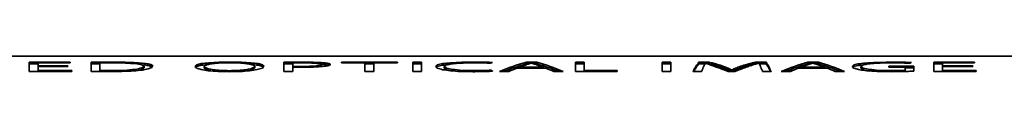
# Model space of a CAD drawing. Header units: millimetres. Extents: x -253 to 658, y -105 to 533.
# Tile 6 of 32: x 246.707 to 306.313, y 81.268 to 82.2. Entities that reach past the tile are written whole.
import ezdxf

# ---------------------------------------------------------------- set-up
doc = ezdxf.new("R2010")
doc.units = ezdxf.units.MM

msp = doc.modelspace()

# ---------------------------------------------------------------- linework, layer by layer
at = {"color": 7, "linetype": 'Continuous', "lineweight": 35}
for p, q in [((413.86533, 82.19951), (18.86533, 82.19951)), ((247.28895, 81.83856), (249.75839, 81.83856)), ((247.28895, 81.27875), (247.28895, 81.83856)), ((247.81812, 81.73808), (247.28895, 81.73808)), ((247.81812, 81.79959), (247.81812, 81.62915)), ((249.75839, 81.79959), (247.81812, 81.79959)), ((249.75839, 81.83856), (249.75839, 81.79959)), ((251.02839, 81.27875), (251.02839, 81.8351)), ((251.55755, 81.33759), (251.55755, 81.79596)), ((251.59282, 81.84201), (252.26311, 81.84201)), ((251.59282, 81.84201), (251.59282, 81.79677)), ((251.87506, 81.80321), (252.26311, 81.80321)), ((252.26311, 81.84201), (252.26311, 81.80321)), ((253.10978, 81.8351), (253.10978, 81.7923)), ((253.78005, 81.81041), (253.78005, 81.74377)), ((254.23865, 81.77381), (254.23865, 81.67325)), ((254.55616, 81.72784), (254.55616, 81.62723)), ((254.73255, 81.66722), (254.73255, 81.56653)), ((257.41365, 81.68373), (257.41365, 81.58306)), ((257.69589, 81.75493), (257.69589, 81.65435)), ((258.1545, 81.80682), (258.1545, 81.72194)), ((258.75423, 81.8351), (258.75423, 81.78836)), ((259.45978, 81.84544), (259.45978, 81.80614)), ((260.13005, 81.8351), (260.13005, 81.78496)), ((260.6945, 81.80682), (260.6945, 81.716)), ((261.15311, 81.75493), (261.15311, 81.65435)), ((261.40006, 81.68782), (261.40006, 81.58715)), ((262.70532, 81.27875), (262.70532, 81.8351)), ((263.23449, 81.58982), (263.23449, 81.79959)), ((263.44617, 81.80321), (263.79895, 81.80321)), ((263.79895, 81.84201), (263.79895, 81.80321)), ((264.46921, 81.8351), (264.46921, 81.78864)), ((264.96311, 81.81754), (264.96311, 81.71703)), ((264.96311, 81.70402), (264.96311, 81.60337)), ((265.24533, 81.7923), (265.24533, 81.69177)), ((265.42171, 81.76253), (265.42171, 81.66196)), ((265.49227, 81.73176), (265.49227, 81.68646)), ((266.19783, 81.83856), (269.58449, 81.83856)), ((266.19783, 81.79596), (266.19783, 81.83856)), ((267.60894, 81.79596), (266.19783, 81.79596)), ((267.60894, 81.27875), (267.60894, 81.79596)), ((268.13811, 81.73808), (267.60894, 81.73808)), ((268.13811, 81.79596), (268.13811, 81.27875)), ((269.58449, 81.79596), (268.13811, 81.79596)), ((269.58449, 81.83856), (269.58449, 81.79596)), ((270.50172, 81.83856), (271.03089, 81.83856)), ((270.50172, 81.27875), (270.50172, 81.83856)), ((271.03089, 81.73808), (270.50172, 81.73808)), ((271.03089, 81.83856), (271.03089, 81.27875)), ((271.98339, 81.67963), (271.98339, 81.57895)), ((272.30088, 81.75493), (272.30088, 81.65435)), ((272.79478, 81.80682), (272.79478, 81.73176)), ((273.46504, 81.8351), (273.46504, 81.78569)), ((274.27645, 81.84544), (274.27645, 81.80321)), ((274.77033, 81.84201), (274.77033, 81.79983)), ((275.1231, 81.8351), (275.1231, 81.78764)), ((277.38089, 81.83856), (278.01589, 81.83856)), ((277.38089, 81.83856), (277.38089, 81.73808)), ((277.51756, 81.73808), (277.38089, 81.73808)), ((277.66311, 81.7923), (277.69838, 81.7923)), ((278.01589, 81.73808), (277.84089, 81.73808)), ((278.01589, 81.83856), (278.01589, 81.73808)), ((280.34421, 81.83856), (280.87338, 81.83856)), ((280.34421, 81.27875), (280.34421, 81.83856)), ((280.87338, 81.73808), (280.34421, 81.73808)), ((280.87338, 81.83856), (280.87338, 81.34284)), ((285.60061, 81.83856), (286.12977, 81.83856)), ((285.60061, 81.27875), (285.60061, 81.83856)), ((286.12977, 81.73808), (285.60061, 81.73808)), ((286.12977, 81.83856), (286.12977, 81.27875)), ((287.682, 81.67137), (287.682, 81.57068)), ((287.75254, 81.73955), (287.75254, 81.63894)), ((287.78783, 81.7923), (287.78783, 81.82812)), ((287.78783, 81.7923), (287.78783, 81.69177)), ((287.8231, 81.83856), (288.4581, 81.83856)), ((287.8231, 81.83856), (287.8231, 81.73808)), ((288.18548, 81.73808), (287.8231, 81.73808)), ((288.4581, 81.73808), (288.34406, 81.73808)), ((288.4581, 81.83856), (288.4581, 81.73808)), ((288.49339, 81.82812), (288.49339, 81.72763)), ((288.63449, 81.79596), (288.63449, 81.69542)), ((288.81088, 81.74727), (288.81088, 81.64668)), ((288.98727, 81.69189), (288.98727, 81.59123)), ((290.89227, 81.74727), (290.89227, 81.64668)), ((291.06866, 81.79596), (291.06866, 81.69542)), ((291.17449, 81.82812), (291.17449, 81.72763)), ((291.24505, 81.83856), (291.91534, 81.83856)), ((291.24505, 81.83856), (291.24505, 81.73808)), ((291.29793, 81.73808), (291.24505, 81.73808)), ((291.492, 81.78496), (291.45671, 81.78496)), ((291.492, 81.72391), (291.492, 81.78496)), ((291.91534, 81.73808), (291.492, 81.73808)), ((291.91534, 81.83856), (291.91534, 81.7923)), ((291.91534, 81.7923), (291.91534, 81.69177)), ((291.95061, 81.73955), (291.95061, 81.63894)), ((292.02117, 81.67137), (292.02117, 81.57068)), ((294.42005, 81.83856), (295.05505, 81.83856)), ((294.42005, 81.83856), (294.42005, 81.73808)), ((294.55672, 81.73808), (294.42005, 81.73808)), ((294.70227, 81.7923), (294.73756, 81.7923)), ((295.05505, 81.73808), (294.88005, 81.73808)), ((295.05505, 81.83856), (295.05505, 81.73808)), ((297.207, 81.67963), (297.207, 81.57895)), ((297.52449, 81.75111), (297.52449, 81.65052)), ((298.05366, 81.80321), (298.05366, 81.73501)), ((298.72395, 81.83162), (298.72395, 81.78569)), ((299.60589, 81.84201), (299.60589, 81.80279)), ((300.24089, 81.83856), (300.24089, 81.79397)), ((302.04004, 81.83856), (304.50949, 81.83856)), ((302.04004, 81.27875), (302.04004, 81.83856)), ((302.56921, 81.73808), (302.04004, 81.73808)), ((304.50949, 81.79959), (302.56921, 81.79959)), ((302.56921, 81.79959), (302.56921, 81.62915)), ((304.50949, 81.83856), (304.50949, 81.79959)), ((249.86422, 81.27875), (247.28895, 81.27875)), ((247.81812, 81.62915), (249.61727, 81.62915)), ((247.81812, 81.62915), (247.81812, 81.57642)), ((247.81812, 81.57642), (247.81812, 81.33759)), ((249.61727, 81.57642), (247.81812, 81.57642)), ((247.81812, 81.33759), (249.86422, 81.33759)), ((247.81812, 81.33759), (247.81812, 81.27875)), ((249.61727, 81.62915), (249.61727, 81.57642)), ((249.86422, 81.33759), (249.86422, 81.27875)), ((252.08672, 81.27331), (251.52228, 81.27331)), ((251.55755, 81.33759), (251.55755, 81.27331)), ((251.83977, 81.33232), (251.83977, 81.27331)), ((252.19255, 81.33232), (251.83977, 81.33232)), ((252.19255, 81.33232), (252.19255, 81.27473)), ((253.03922, 81.34808), (253.03922, 81.29068)), ((253.70949, 81.40465), (253.70949, 81.32703)), ((254.09756, 81.49309), (254.09756, 81.39218)), ((254.23865, 81.60307), (254.23865, 81.5023)), ((257.87228, 81.58537), (257.87228, 81.48457)), ((257.94282, 81.51675), (257.94282, 81.41587)), ((258.11921, 81.44458), (258.11921, 81.34361)), ((258.43672, 81.3843), (258.43672, 81.30448)), ((258.86006, 81.34284), (258.86006, 81.28076)), ((259.38922, 81.32703), (259.38922, 81.26785)), ((259.95366, 81.34284), (259.95366, 81.27704)), ((260.377, 81.3843), (260.377, 81.30305)), ((260.6945, 81.44458), (260.6945, 81.34361)), ((260.87089, 81.51675), (260.87089, 81.41587)), ((260.94143, 81.59425), (260.94143, 81.49347)), ((263.23449, 81.27875), (262.70532, 81.27875)), ((263.23449, 81.58982), (263.23449, 81.54001)), ((263.23449, 81.54001), (263.23449, 81.27875)), ((263.44617, 81.58537), (263.44617, 81.53605)), ((263.72839, 81.58537), (263.44617, 81.58537)), ((263.72839, 81.53539), (263.48144, 81.53539)), ((263.72839, 81.58537), (263.72839, 81.53539)), ((264.25755, 81.59425), (264.25755, 81.54001)), ((264.6456, 81.61618), (264.6456, 81.55554)), ((264.89255, 81.65467), (264.89255, 81.57343)), ((268.13811, 81.27875), (267.60894, 81.27875)), ((271.03089, 81.27875), (270.50172, 81.27875)), ((272.40671, 81.58537), (272.40671, 81.48457)), ((272.54783, 81.48351), (272.54783, 81.38259)), ((272.90061, 81.40465), (272.90061, 81.31422)), ((273.50033, 81.34808), (273.50033, 81.2772)), ((274.24116, 81.33232), (274.24116, 81.26902)), ((274.80562, 81.33759), (274.80562, 81.27785)), ((275.22893, 81.35851), (275.22893, 81.29432)), ((275.33478, 81.31109), (275.33478, 81.30037)), ((276.32256, 81.27875), (275.7581, 81.27875)), ((278.54505, 81.48831), (276.81643, 81.48831)), ((278.40393, 81.54001), (276.92228, 81.54001)), ((276.92228, 81.54001), (276.92228, 81.48831)), ((278.40393, 81.54001), (278.40393, 81.48831)), ((279.60339, 81.27875), (279.03895, 81.27875)), ((282.88421, 81.27875), (280.34421, 81.27875)), ((280.87338, 81.34284), (282.88421, 81.34284)), ((280.87338, 81.34284), (280.87338, 81.27875)), ((282.88421, 81.34284), (282.88421, 81.27875)), ((286.12977, 81.27875), (285.60061, 81.27875)), ((287.47033, 81.27875), (287.47033, 81.29499)), ((287.96422, 81.27875), (287.47033, 81.27875)), ((287.50562, 81.34808), (287.50562, 81.27875)), ((287.57615, 81.5026), (287.57615, 81.4017)), ((287.64671, 81.58982), (287.64671, 81.48903)), ((287.99949, 81.33759), (287.99949, 81.29499)), ((288.07005, 81.5026), (288.07005, 81.4495)), ((288.10532, 81.55379), (288.10532, 81.54001)), ((289.16365, 81.64198), (289.16365, 81.54126)), ((289.2695, 81.60307), (289.2695, 81.5023)), ((289.30477, 81.58537), (289.30477, 81.48457)), ((289.58699, 81.48351), (289.58699, 81.38259)), ((289.97506, 81.27875), (289.58699, 81.27875)), ((289.79867, 81.3843), (289.83394, 81.3843)), ((289.79867, 81.3843), (289.79867, 81.28325)), ((289.83394, 81.28325), (289.79867, 81.28325)), ((289.83394, 81.3843), (289.83394, 81.28325)), ((290.0456, 81.48351), (290.0456, 81.38259)), ((290.32784, 81.58537), (290.32784, 81.48457)), ((290.39838, 81.60307), (290.39838, 81.5023)), ((290.50423, 81.64198), (290.50423, 81.54126)), ((291.56256, 81.54921), (291.56256, 81.56289)), ((291.59783, 81.45441), (291.59783, 81.50733)), ((291.66839, 81.27875), (291.66839, 81.33759)), ((292.19756, 81.27875), (291.66839, 81.27875)), ((292.16227, 81.34808), (292.16227, 81.27875)), ((292.19756, 81.29499), (292.19756, 81.27875)), ((293.36172, 81.27875), (292.79728, 81.27875)), ((295.58421, 81.48831), (293.85562, 81.48831)), ((293.96145, 81.54001), (293.96145, 81.48831)), ((295.44312, 81.54001), (293.96145, 81.54001)), ((295.44312, 81.54001), (295.44312, 81.48831)), ((296.64255, 81.27875), (296.07811, 81.27875)), ((297.63032, 81.58982), (297.63032, 81.48903)), ((297.77144, 81.48351), (297.77144, 81.38259)), ((298.15949, 81.40465), (298.15949, 81.31523)), ((298.72395, 81.34808), (298.72395, 81.28215)), ((299.32367, 81.59867), (300.84061, 81.59867)), ((299.32367, 81.54921), (299.32367, 81.59867)), ((300.31145, 81.54921), (299.32367, 81.54921)), ((299.50006, 81.33232), (299.50006, 81.26853)), ((300.02923, 81.33759), (300.02923, 81.27875)), ((300.31145, 81.34808), (300.31145, 81.54921)), ((300.84061, 81.49789), (300.31145, 81.49789)), ((300.31145, 81.34808), (300.31145, 81.28496)), ((300.84061, 81.59867), (300.84061, 81.30573)), ((304.61534, 81.27875), (302.04004, 81.27875)), ((302.56921, 81.62915), (304.40366, 81.62915)), ((302.56921, 81.62915), (302.56921, 81.57642)), ((302.56921, 81.57642), (302.56921, 81.33759)), ((304.40366, 81.57642), (302.56921, 81.57642)), ((302.56921, 81.33759), (304.61534, 81.33759)), ((302.56921, 81.33759), (302.56921, 81.27875)), ((304.40366, 81.62915), (304.40366, 81.57642)), ((304.61534, 81.33759), (304.61534, 81.27875))]:
    msp.add_line(p, q, dxfattribs=at)
for radius, start, end in [(81.17, 95.8219009, 96.1724493), (81.07, 95.9819225, 96.1800926)]:
    msp.add_arc((281.02839, 1.05549), radius, start, end, dxfattribs=at)
for centre, major_axis, ratio, start_param, end_param in [((314.63464, 1.05549), (649.31046, 0), 0.12500954, 1.66803993, 1.66891338), ((314.63464, 1.05549), (648.51052, 0), 0.12500954, 1.66816026, 1.6690348), ((289.08374, 1.05549), (365.25262, 0), 0.22222976, 1.67284444, 1.67371831), ((157.69797, 1.05549), (973.99046, 0), 0.08333757, 1.47267927, 1.47355272), ((186.12219, 1.05549), (649.26093, 0), 0.12501907, 1.46743725, 1.46874822), ((231.52823, 1.05549), (220.31048, 0), 0.36843458, 1.46962174, 1.47267927), ((238.87316, 1.05549), (137.98504, 0), 0.58825219, 1.46306676, 1.46743725), ((247.70904, 1.05549), (0, 81.17), 0.68753338, 6.16845874, 6.17545574), ((243.12231, 1.05549), (105.52001, 0), 0.76923799, 1.46525226, 1.46962174), ((252.3278, 1.05549), (0, 81.17), 0.19046097, 6.15926652, 6.16845874), ((247.82488, 1.05549), (0, 81.17), 0.75005086, 6.1723954, 6.17764124), ((247.82488, 1.05549), (0, 81.07), 0.75005086, 6.17225817, 6.17751056), ((251.56469, 1.05549), (0, 81.17), 0.33333333, 6.1658335, 6.1723954), ((254.09913, 1.05549), (0, 81.17), 0.06665039, 6.15926652, 6.1658335), ((258.63481, 1.05549), (0, 81.17), 0.13043017, 0.11560165, 0.12567098), ((261.57505, 1.05549), (0, 81.17), 0.44447459, 0.10772956, 0.11560165), ((265.79979, 1.05549), (0, 81.17), 0.92854652, 0.10161134, 0.10772956), ((265.79979, 1.05549), (0, 81.07), 0.92854652, 0.10173711, 0.10786296), ((261.14597, 1.05549), (0, 81.17), 0.33333333, 0.11210211, 0.118665), ((264.17304, 1.05549), (0, 81.17), 0.66670057, 0.10685525, 0.11210211), ((275.65131, 1.05549), (172.49012, 0), 0.47057768, 1.66891338, 1.67240767), ((270.90547, 1.05549), (117.24127, 0), 0.69233297, 1.67371831, 1.67765158), ((311.76564, 1.05549), (541.15535, 0), 0.1499939, 1.66760337, 1.66891338), ((303.33818, 1.05549), (432.91768, 0), 0.18749523, 1.67240767, 1.67371831), ((215.50913, 1.05549), (432.93419, 0), 0.18748808, 1.46787435, 1.46918499), ((209.77017, 1.05549), (514.08768, 0), 0.15789136, 1.47267927, 1.47398929), ((248.87046, 1.05549), (108.21933, 0), 0.75005086, 1.46394108, 1.46787435), ((244.22666, 1.05549), (162.34619, 0), 0.49998093, 1.46918499, 1.47267927), ((254.64068, 1.05549), (0, 81.17), 0.66670057, 6.17108319, 6.17633006), ((253.04922, 1.05549), (0, 81.17), 0.92854652, 6.17545574, 6.18157397), ((257.45146, 1.05549), (0, 81.17), 0.3571522, 6.16495815, 6.17108319), ((253.04922, 1.05549), (0, 81.07), 0.92854652, 6.17532234, 6.1814482), ((257.55927, 1.05549), (0, 81.17), 0.41178371, 6.16802135, 6.17545574), ((260.12823, 1.05549), (0, 81.17), 0.13635733, 6.15839047, 6.16802135), ((373.98595, 1.05549), (1135.98381, 0), 0.07145348, 1.66847651, 1.66891338), ((373.98595, 1.05549), (1134.5843, 0), 0.07145348, 1.66859739, 1.6690348), ((397.80672, 1.05549), (1380.23688, 0), 0.05880875, 1.66803993, 1.66847651), ((313.04429, 1.05549), (486.87143, 0), 0.16671753, 1.67284444, 1.6732815), ((188.93708, 1.05549), (771.05308, 0), 0.10527161, 1.47267927, 1.47355272), ((205.92186, 1.05549), (568.14046, 0), 0.1428696, 1.46787435, 1.46874822), ((243.4455, 1.05549), (202.91262, 0), 0.40002441, 1.46612637, 1.46787435), ((242.20493, 1.05549), (227.27996, 0), 0.35713663, 1.47049546, 1.47267927), ((257.22487, 1.05549), (0, 81.17), 0.87502861, 6.17501869, 6.17851535), ((263.43201, 1.05549), (0, 81.17), 0.16667514, 6.16977107, 6.17501869), ((266.4942, 1.05549), (0, 81.17), 0.16667514, 0.11341424, 0.118665), ((255.67452, 1.05549), (92.76268, 0), 0.87502861, 1.46743725, 1.47049546), ((255.67452, 1.05549), (92.6484, 0), 0.87502861, 1.4673093, 1.47037132), ((260.01104, 1.05549), (0, 81.17), 0.62500954, 6.17633006, 6.17982623), ((260.01104, 1.05549), (0, 81.07), 0.62500954, 6.17619775, 6.17969828), ((263.25731, 1.05549), (0, 81.17), 0.25001907, 6.17283257, 6.17633006), ((267.24321, 1.05549), (0, 81.17), 0.18748808, 0.11297666, 0.11997813), ((264.00272, 1.05549), (0, 81.17), 0.16663276, 6.17020864, 6.17283257), ((273.26511, 1.05549), (0, 81.17), 0.13638507, 0.11603909, 0.12567098), ((276.43487, 1.05549), (0, 81.17), 0.47367407, 0.10772956, 0.11603909), ((274.01335, 1.05549), (0, 81.17), 0.15791841, 0.11735181, 0.12567098), ((276.94726, 1.05549), (0, 81.17), 0.46663411, 0.11078991, 0.11735181), ((281.73442, 1.05549), (81.1745, 0), 0.99994452, 1.67677735, 1.68158624), ((292.34952, 1.05549), (192.77798, 0), 0.42105432, 1.66891338, 1.67240767), ((291.54663, 1.05549), (173.93268, 0), 0.4666748, 1.67371831, 1.67677735), ((334.42947, 1.05549), (622.34187, 0), 0.13042671, 1.66760337, 1.66891338), ((344.55811, 1.05549), (689.90785, 0), 0.11765339, 1.67284444, 1.67371831), ((164.41466, 1.05549), (1136.62777, 0), 0.071413, 1.47355272, 1.47398929), ((150.28872, 1.05549), (1217.10428, 0), 0.06669108, 1.46831116, 1.46874822), ((235.36859, 1.05549), (405.82523, 0), 0.20001221, 1.47267927, 1.47355272), ((251.96757, 1.05549), (223.23298, 0), 0.36361114, 1.46656353, 1.46831116), ((251.26894, 1.05549), (243.51, 0), 0.33333333, 1.47180575, 1.47267927), ((278.00818, 1.05549), (0, 81.17), 0.33326551, 0.10292198, 0.1042328), ((278.00903, 1.05549), (0, 81.17), 0.33336724, 0.10030087, 0.10292198), ((278.00985, 1.05549), (0, 81.17), 0.33346897, 0.09899058, 0.10030087), ((280.27091, 1.05549), (0, 81.17), 0.36508121, 0.09768019, 0.15288154), ((280.27091, 1.05549), (0, 81.07), 0.36508121, 0.09780106, 0.14465653), ((281.55027, 1.05549), (0, 81.17), 0.44448966, 0.11778961, 0.12172921), ((280.03585, 1.05549), (0, 81.17), 0.28572674, 0.11472656, 0.11778961), ((280.47757, 1.05549), (0, 81.17), 0.33326551, 0.11341424, 0.11472656), ((280.47835, 1.05549), (0, 81.17), 0.33335029, 0.10816662, 0.11341424), ((279.94708, 1.05549), (0, 81.17), 0.27272223, 0.10335908, 0.10816662), ((275.41394, 1.05549), (0, 81.17), 0.27277772, 6.17501869, 6.17982623), ((275.10821, 1.05549), (0, 81.17), 0.30766703, 6.16933374, 6.17501869), ((274.87028, 1.05549), (0, 81.17), 0.33346897, 6.16802135, 6.16933374), ((274.8725, 1.05549), (0, 81.17), 0.33323161, 6.1653957, 6.16802135), ((275.18872, 1.05549), (0, 81.17), 0.35714182, 6.13030376, 6.18550512), ((275.18872, 1.05549), (0, 81.07), 0.35714182, 6.13852877, 6.18538425), ((274.23537, 1.05549), (0, 81.17), 0.40002441, 6.16101807, 6.1653957), ((288.18051, 1.05549), (0, 81.17), 0.05265018, 0.1169143, 0.12523303), ((288.79565, 1.05549), (0, 81.17), 0.11761749, 0.10947817, 0.1169143), ((288.38626, 1.05549), (0, 81.17), 0.0714566, 0.10335908, 0.10947817), ((288.38626, 1.05549), (0, 81.07), 0.0714566, 0.10348703, 0.10961375), ((290.46073, 1.05549), (0, 81.17), 0.33319772, 0.09768019, 0.09899058), ((290.46073, 1.05549), (0, 81.07), 0.33319772, 0.09780106, 0.09911308), ((288.65181, 1.05549), (0, 81.17), 0.05261805, 0.1116646, 0.11997813), ((288.70813, 1.05549), (0, 81.17), 0.05884465, 0.1042328, 0.1116646), ((285.64111, 1.05549), (0, 81.17), 0.30432014, 6.16889612, 6.17895251), ((285.81886, 1.05549), (0, 81.17), 0.33340114, 6.18419473, 6.18550512), ((285.81886, 1.05549), (0, 81.07), 0.33340114, 6.18407222, 6.18538425), ((285.25375, 1.05549), (0, 81.17), 0.34616649, 6.15751432, 6.16889612), ((284.92826, 1.05549), (0, 81.17), 0.44442184, 6.18026333, 6.18419473), ((284.92826, 1.05549), (0, 81.07), 0.44442184, 6.18013592, 6.18407222), ((285.42698, 1.05549), (0, 81.17), 0.384619, 6.17458162, 6.18026333), ((285.42698, 1.05549), (0, 81.07), 0.384619, 6.17444712, 6.18013592), ((285.66877, 1.05549), (0, 81.17), 0.35713663, 6.16845874, 6.17458162), ((285.11566, 1.05549), (0, 81.17), 0.41666243, 6.16320717, 6.16845874), ((294.55222, 1.05549), (0, 81.17), 0.41666243, 0.11472656, 0.11997813), ((294.66264, 1.05549), (0, 81.17), 0.42854652, 0.10860369, 0.11472656), ((294.49405, 1.05549), (0, 81.17), 0.35998535, 0.11385157, 0.12479484), ((294.27617, 1.05549), (0, 81.17), 0.384619, 0.10292198, 0.10860369), ((294.27617, 1.05549), (0, 81.07), 0.384619, 0.10304939, 0.10873818), ((293.84847, 1.05549), (0, 81.17), 0.33333333, 0.09899058, 0.10292198), ((293.84847, 1.05549), (0, 81.07), 0.33333333, 0.09911308, 0.10304939), ((296.52191, 1.05549), (0, 81.17), 0.66659886, 0.09768019, 0.09899058), ((294.52765, 1.05549), (0, 81.17), 0.3636288, 0.1042328, 0.11385157), ((296.52191, 1.05549), (0, 81.07), 0.66659886, 0.09780106, 0.09911308), ((291.01791, 1.05549), (0, 81.17), 0.05261974, 6.16364508, 6.17195793), ((291.31727, 1.05549), (0, 81.17), 0.071413, 6.17370714, 6.17982623), ((291.31727, 1.05549), (0, 81.07), 0.071413, 6.17357155, 6.17969828), ((290.90719, 1.05549), (0, 81.17), 0.11765339, 6.16627101, 6.17370714), ((291.52296, 1.05549), (0, 81.17), 0.05261805, 6.15795228, 6.16627101), ((297.31003, 1.05549), (0, 81.17), 0.36507637, 0.09768019, 0.15288154), ((297.31003, 1.05549), (0, 81.07), 0.36507637, 0.09780106, 0.14465653), ((298.58878, 1.05549), (0, 81.17), 0.44442184, 0.11778961, 0.12172921), ((297.07501, 1.05549), (0, 81.17), 0.28572674, 0.11472656, 0.11778961), ((297.51674, 1.05549), (0, 81.17), 0.33326551, 0.11341424, 0.11472656), ((297.51751, 1.05549), (0, 81.17), 0.33335029, 0.10816662, 0.11341424), ((296.98624, 1.05549), (0, 81.17), 0.27272223, 0.10335908, 0.10816662), ((292.45359, 1.05549), (0, 81.17), 0.27272223, 6.17501869, 6.17982623), ((292.14737, 1.05549), (0, 81.17), 0.30766703, 6.16933374, 6.17501869), ((291.90944, 1.05549), (0, 81.17), 0.33346897, 6.16802135, 6.16933374), ((291.91071, 1.05549), (0, 81.17), 0.33333333, 6.1653957, 6.16802135), ((292.22788, 1.05549), (0, 81.17), 0.35714182, 6.13030376, 6.18550512), ((292.22788, 1.05549), (0, 81.07), 0.35714182, 6.13852877, 6.18538425), ((291.27513, 1.05549), (0, 81.17), 0.39996338, 6.16101807, 6.1653957), ((298.48872, 1.05549), (0, 81.17), 0.13638507, 0.11603909, 0.12567098), ((301.90573, 1.05549), (0, 81.17), 0.49998305, 0.10816662, 0.11603909), ((306.91301, 1.05549), (86.96634, 0), 0.93334961, 1.67284444, 1.67896294), ((306.91301, 1.05549), (86.8592, 0), 0.93334961, 1.67630192, 1.67909689), ((299.32032, 1.05549), (0, 81.17), 0.16668927, 0.11735181, 0.12523303), ((302.17087, 1.05549), (0, 81.17), 0.46663411, 0.11078991, 0.11735181), ((307.7737, 1.05549), (88.55196, 0), 0.916637, 1.67677735, 1.68158624), ((317.69279, 1.05549), (192.78417, 0), 0.4210408, 1.66935, 1.67284444), ((316.80551, 1.05549), (173.93268, 0), 0.4666748, 1.67371831, 1.67677735), ((365.28214, 1.05549), (676.44419, 0), 0.11999512, 1.66803993, 1.66935), ((373.98544, 1.05549), (730.48046, 0), 0.11111865, 1.67284444, 1.67371831), ((229.28894, 1.05549), (689.90785, 0), 0.11765339, 1.46787435, 1.46874822), ((157.71729, 1.05549), (1461.40688, 0), 0.05554237, 1.47311614, 1.47355272), ((269.59013, 1.05549), (297.64535, 0), 0.2727071, 1.46656353, 1.46787435), ((274.51538, 1.05549), (263.78392, 0), 0.30771398, 1.47136909, 1.47311614), ((306.18742, 1.05549), (0, 81.17), 0.66653103, 0.10292198, 0.1042328), ((302.29743, 1.05549), (0, 81.17), 0.20007324, 0.10073759, 0.10292198), ((303.38468, 1.05549), (0, 81.17), 0.33326551, 0.09942723, 0.10073759), ((77.92755, 1.05549), (1136.67733, 0), 0.07140989, 1.41747513, 1.41791478), ((155.80974, 1.05549), (649.11238, 0), 0.12504768, 1.42231076, 1.42275036), ((394.63563, 1.05549), (933.39308, 0), 0.08696229, 1.72323798, 1.72411752), ((348.2641, 1.05549), (649.39303, 0), 0.12499364, 1.71796372, 1.7192819), ((293.98584, 1.05549), (270.57768, 0), 0.29998779, 1.72060033, 1.72323798), ((273.59701, 1.05549), (140.19536, 0), 0.5789778, 1.71313226, 1.71796372), ((271.7749, 1.05549), (121.755, 0), 0.66666667, 1.71620638, 1.72060033), ((260.74637, 1.05549), (0, 81.17), 0.6111356, 0.13443736, 0.14233593), ((260.74637, 1.05549), (0, 81.07), 0.6111356, 0.1346042, 0.1389043), ((255.91061, 1.05549), (0, 81.17), 0.16664971, 0.12391879, 0.13443736), ((255.91061, 1.05549), (0, 81.07), 0.16664971, 0.12407243, 0.1346042), ((263.18013, 1.05549), (0, 81.17), 0.76923799, 0.13970219, 0.14541006), ((258.47503, 1.05549), (0, 81.17), 0.35296018, 0.13224482, 0.13970219), ((251.56469, 1.05549), (0, 81.07), 0.33333333, 6.16568808, 6.17225817), ((255.82363, 1.05549), (0, 81.17), 0.10523611, 0.12391879, 0.13224482), ((255.92054, 1.05549), (0, 81.17), 0.13635733, 6.14787069, 6.15751432), ((258.63481, 1.05549), (0, 81.07), 0.13043017, 0.11574488, 0.12075712), ((261.57505, 1.05549), (0, 81.07), 0.44447459, 0.10786296, 0.11574488), ((252.54666, 1.05549), (0, 81.17), 0.44447459, 6.13997116, 6.14787069), ((247.00239, 1.05549), (0, 81.17), 0.92304803, 6.13426038, 6.13997116), ((259.14373, 1.05549), (0, 81.17), 0.12497139, 0.118665, 0.12567098), ((256.5161, 1.05549), (0, 81.17), 0.13330078, 6.15094049, 6.15751432), ((256.5161, 1.05549), (0, 81.07), 0.13330078, 6.1507764, 6.15735849), ((254.37514, 1.05549), (0, 81.17), 0.33333333, 6.1443609, 6.15094049), ((254.37514, 1.05549), (0, 81.07), 0.33333333, 6.14418854, 6.1507764), ((249.6949, 1.05549), (0, 81.17), 0.75001272, 6.13909282, 6.1443609), ((232.52598, 1.05549), (172.49012, 0), 0.47057768, 1.41835467, 1.4218714), ((240.95294, 1.05549), (121.7581, 0), 0.66664971, 1.42318966, 1.42670384), ((180.66711, 1.05549), (513.99961, 0), 0.15791841, 1.41703518, 1.41835467), ((199.16876, 1.05549), (405.86651, 0), 0.19999186, 1.4218714, 1.42318966), ((323.6234, 1.05549), (432.91768, 0), 0.18749523, 1.718403, 1.71972125), ((377.48061, 1.05549), (771.05308, 0), 0.10527161, 1.72367787, 1.72455747), ((277.86077, 1.05549), (121.7581, 0), 0.66664971, 1.71488881, 1.718403), ((284.78265, 1.05549), (162.34619, 0), 0.49998093, 1.72016091, 1.72367787), ((269.11881, 1.05549), (0, 81.17), 0.75001272, 0.13882441, 0.14409248), ((269.11881, 1.05549), (0, 81.07), 0.75001272, 0.13899676, 0.14143501), ((271.83976, 1.05549), (0, 81.17), 0.92854652, 0.14321415, 0.14936458), ((264.43858, 1.05549), (0, 81.17), 0.33333333, 0.13224482, 0.13882441), ((264.43858, 1.05549), (0, 81.07), 0.33333333, 0.1324089, 0.13899676), ((259.59465, 1.05549), (0, 81.17), 0.13330078, 6.15839047, 6.16495815), ((262.12976, 1.05549), (0, 81.17), 0.11761749, 0.12479484, 0.13224482), ((262.12976, 1.05549), (0, 81.07), 0.11761749, 0.12494958, 0.1324089), ((266.87525, 1.05549), (0, 81.17), 0.50001695, 0.13531462, 0.14321415), ((257.55927, 1.05549), (0, 81.07), 0.41178371, 6.16787866, 6.17532234), ((262.76874, 1.05549), (0, 81.17), 0.12499364, 0.12479484, 0.13531462), ((260.12823, 1.05549), (0, 81.07), 0.13635733, 6.16299993, 6.16787866), ((202.38423, 1.05549), (487.16866, 0), 0.16661581, 1.44512534, 1.4455633), ((189.52857, 1.05549), (568.33866, 0), 0.14281978, 1.44030519, 1.44074341), ((340.02786, 1.05549), (608.73785, 0), 0.13334147, 1.69559116, 1.69646731), ((422.19605, 1.05549), (1217.84733, 0), 0.06665039, 1.70084924, 1.70128747), ((286.48437, 1.05549), (178.57004, 0), 0.45455554, 1.69340135, 1.69559116), ((298.4668, 1.05549), (263.78392, 0), 0.30771398, 1.69909607, 1.70084924), ((272.367, 1.05549), (0, 81.17), 0.77782299, 0.118665, 0.12260502), ((280.29487, 1.05549), (121.7581, 0), 0.66664971, 1.69559116, 1.69909607), ((266.4942, 1.05549), (0, 81.07), 0.16667514, 0.11355474, 0.1164879), ((272.48742, 1.05549), (0, 81.17), 0.72727777, 0.11997813, 0.12479484), ((270.55029, 1.05549), (0, 81.17), 0.1304567, 6.14743216, 6.15751432), ((273.26511, 1.05549), (0, 81.07), 0.13638507, 0.11618287, 0.12098586), ((276.43487, 1.05549), (0, 81.07), 0.47367407, 0.10786296, 0.11618287), ((266.49095, 1.05549), (0, 81.17), 0.49998305, 6.13953214, 6.14743216), ((259.787, 1.05549), (87.41209, 0), 0.92859011, 1.42143174, 1.42714316), ((270.55681, 1.05549), (0, 81.17), 0.18182827, 6.14787069, 6.15751432), ((270.55681, 1.05549), (0, 81.07), 0.18182827, 6.14770275, 6.15735849), ((265.70398, 1.05549), (0, 81.17), 0.62500954, 6.14084938, 6.14787069), ((265.70398, 1.05549), (0, 81.07), 0.62500954, 6.14067261, 6.14770275), ((247.12655, 1.05549), (172.49012, 0), 0.47057768, 1.41791478, 1.42143174), ((255.10603, 1.05549), (125.44127, 0), 0.64707572, 1.42362893, 1.4284604), ((143.61227, 1.05549), (852.22308, 0), 0.09524502, 1.41703518, 1.41791478), ((190.18038, 1.05549), (568.20651, 0), 0.14285299, 1.42231076, 1.42362893), ((448.11804, 1.05549), (1135.98381, 0), 0.07145348, 1.72411752, 1.72455747), ((466.30855, 1.05549), (1298.27428, 0), 0.06252146, 1.7188423, 1.7192819), ((348.99994, 1.05549), (486.97046, 0), 0.16668362, 1.72323798, 1.72411752), ((310.72657, 1.05549), (243.52239, 0), 0.33331638, 1.717085, 1.7188423), ((307.92474, 1.05549), (216.47535, 0), 0.37496186, 1.72191902, 1.72323798), ((271.28335, 1.05549), (0, 81.17), 0.33346897, 6.13557864, 6.13689664), ((271.28456, 1.05549), (0, 81.17), 0.33336724, 6.13294186, 6.13557864), ((280.54328, 1.05549), (0, 81.17), 0.34145143, 0.13487584, 0.15288154), ((280.43046, 1.05549), (0, 81.17), 0.33326551, 0.12873813, 0.13005292), ((281.42336, 1.05549), (0, 81.17), 0.42854652, 0.12567098, 0.12873813), ((280.45445, 1.05549), (0, 81.17), 0.33331073, 0.12172921, 0.12567098), ((274.89505, 1.05549), (0, 81.17), 0.33333333, 6.15444718, 6.16101807), ((274.89576, 1.05549), (0, 81.17), 0.33326551, 6.15313239, 6.15444718), ((274.81805, 1.05549), (0, 81.17), 0.34146632, 6.13030376, 6.14830946), ((288.6963, 1.05549), (0, 81.17), 0.10003662, 0.1471674, 0.1515625), ((288.35557, 1.05549), (0, 81.17), 0.07140989, 0.14101894, 0.1471674), ((288.35557, 1.05549), (0, 81.07), 0.07140989, 0.14119405, 0.14465653), ((288.21181, 1.05549), (0, 81.17), 0.05880875, 0.13356022, 0.14101894), ((288.21181, 1.05549), (0, 81.07), 0.05880875, 0.13372595, 0.14119405), ((288.71402, 1.05549), (0, 81.17), 0.10527161, 0.12523303, 0.13356022), ((288.71402, 1.05549), (0, 81.07), 0.10527161, 0.12538832, 0.13372595), ((288.18051, 1.05549), (0, 81.07), 0.05265018, 0.11705918, 0.12538832), ((288.79565, 1.05549), (0, 81.07), 0.11761749, 0.10961375, 0.11705918), ((292.08375, 1.05549), (0, 81.17), 0.33326551, 0.1515625, 0.15288154), ((289.08837, 1.05549), (0, 81.17), 0.0909444, 0.14321415, 0.14804597), ((289.08773, 1.05549), (0, 81.17), 0.09088891, 0.13838569, 0.14321415), ((289.42085, 1.05549), (0, 81.17), 0.12497139, 0.13005292, 0.13356022), ((288.62655, 1.05549), (0, 81.17), 0.05001831, 0.11997813, 0.12873813), ((285.385, 1.05549), (0, 81.17), 0.33326551, 6.15620006, 6.15751432), ((285.66877, 1.05549), (0, 81.07), 0.35713663, 6.1683166, 6.17444712), ((284.24196, 1.05549), (0, 81.17), 0.44445951, 6.15225565, 6.15620006), ((285.41941, 1.05549), (0, 81.17), 0.33335029, 6.14699333, 6.15225565), ((285.11566, 1.05549), (0, 81.07), 0.41666243, 6.16305846, 6.1683166), ((284.8544, 1.05549), (0, 81.17), 0.384619, 6.14128831, 6.14699333), ((285.92457, 1.05549), (0, 81.17), 0.33340115, 6.15926652, 6.16320717), ((285.92457, 1.05549), (0, 81.07), 0.33340115, 6.15911288, 6.16305846), ((286.76208, 1.05549), (0, 81.17), 0.24992371, 6.15751432, 6.15926652), ((286.76208, 1.05549), (0, 81.07), 0.24992371, 6.15735849, 6.15911288), ((284.48657, 1.05549), (0, 81.17), 0.41666243, 6.13601791, 6.14128831), ((285.60526, 1.05549), (0, 81.17), 0.3636288, 6.14787069, 6.15751432), ((285.60526, 1.05549), (0, 81.07), 0.3636288, 6.14770275, 6.15735849), ((285.47839, 1.05549), (0, 81.17), 0.33333333, 6.13206261, 6.13601791), ((286.49766, 1.05549), (0, 81.17), 0.24992371, 6.13030376, 6.13206261), ((286.30179, 1.05549), (0, 81.17), 0.30001831, 6.13909282, 6.14787069), ((286.30179, 1.05549), (0, 81.07), 0.30001831, 6.13891384, 6.14770275), ((293.33047, 1.05549), (0, 81.17), 0.29998779, 0.13531462, 0.14409248), ((293.33047, 1.05549), (0, 81.07), 0.29998779, 0.13548255, 0.14427146), ((296.15373, 1.05549), (0, 81.17), 0.49984742, 0.15112269, 0.15288154), ((294.02764, 1.05549), (0, 81.17), 0.36365654, 0.12567098, 0.13531462), ((294.02764, 1.05549), (0, 81.07), 0.36365654, 0.12582682, 0.13548255), ((294.11976, 1.05549), (0, 81.17), 0.33340115, 0.1471674, 0.15112269), ((295.11078, 1.05549), (0, 81.17), 0.41666243, 0.14189699, 0.1471674), ((295.41323, 1.05549), (0, 81.17), 0.49984742, 0.12391879, 0.12567098), ((295.41323, 1.05549), (0, 81.07), 0.49984742, 0.12407243, 0.12582682), ((294.42747, 1.05549), (0, 81.17), 0.35713663, 0.13575315, 0.14189699), ((293.74331, 1.05549), (0, 81.17), 0.33340115, 0.11997813, 0.12391879), ((293.74331, 1.05549), (0, 81.07), 0.33340115, 0.12012684, 0.12407243), ((294.55222, 1.05549), (0, 81.07), 0.41666243, 0.1148687, 0.12012684), ((295.08138, 1.05549), (0, 81.17), 0.41666243, 0.13049114, 0.13575315), ((294.66264, 1.05549), (0, 81.07), 0.42854652, 0.10873818, 0.1148687), ((295.37457, 1.05549), (0, 81.17), 0.44442184, 0.12654723, 0.13049114), ((293.38361, 1.05549), (0, 81.17), 0.25007629, 0.12479484, 0.12654723), ((291.01762, 1.05549), (0, 81.17), 0.05265018, 6.15532367, 6.16364508), ((290.40109, 1.05549), (0, 81.17), 0.11108097, 6.15006349, 6.15400903), ((290.66793, 1.05549), (0, 81.17), 0.08331214, 6.13997116, 6.14523857), ((290.57951, 1.05549), (0, 81.17), 0.0909444, 6.13513934, 6.13997116), ((290.90719, 1.05549), (0, 81.07), 0.11765339, 6.16612613, 6.17357155), ((291.52296, 1.05549), (0, 81.07), 0.05261805, 6.15779699, 6.16612613), ((291.52262, 1.05549), (0, 81.17), 0.05265187, 6.14962509, 6.15795228), ((291.52262, 1.05549), (0, 81.07), 0.05265187, 6.14945936, 6.15779699), ((291.45607, 1.05549), (0, 81.17), 0.05880875, 6.14216637, 6.14962509), ((291.45607, 1.05549), (0, 81.07), 0.05880875, 6.14199126, 6.14945936), ((291.31231, 1.05549), (0, 81.17), 0.07140989, 6.13601791, 6.14216637), ((291.31231, 1.05549), (0, 81.07), 0.07140989, 6.13852877, 6.14199126), ((290.97158, 1.05549), (0, 81.17), 0.10003662, 6.13162281, 6.13601791), ((297.58262, 1.05549), (0, 81.17), 0.34146632, 0.13487584, 0.15288154), ((297.46962, 1.05549), (0, 81.17), 0.33326551, 0.12873813, 0.13005292), ((298.46253, 1.05549), (0, 81.17), 0.42854652, 0.12567098, 0.12873813), ((297.4943, 1.05549), (0, 81.17), 0.33337854, 0.12172921, 0.12567098), ((291.93421, 1.05549), (0, 81.17), 0.33333333, 6.15444718, 6.16101807), ((291.9328, 1.05549), (0, 81.17), 0.33346897, 6.15313239, 6.15444718), ((291.85721, 1.05549), (0, 81.17), 0.34146632, 6.13030376, 6.14830946), ((296.37419, 1.05549), (0, 81.17), 0.07145348, 6.15137881, 6.15751432), ((294.08871, 1.05549), (0, 81.17), 0.2856956, 6.14523857, 6.15137881), ((298.48872, 1.05549), (0, 81.07), 0.13638507, 0.11618287, 0.1223069), ((301.90573, 1.05549), (0, 81.07), 0.49998305, 0.10830056, 0.11618287), ((290.89917, 1.05549), (0, 81.17), 0.57145348, 6.13909282, 6.14523857), ((284.84487, 1.05549), (88.54745, 0), 0.91668362, 1.4218714, 1.42670384), ((295.86697, 1.05549), (0, 81.17), 0.17392458, 6.14787069, 6.15795228), ((295.86697, 1.05549), (0, 81.07), 0.17392458, 6.14770275, 6.15779699), ((290.24337, 1.05549), (0, 81.17), 0.68749523, 6.14084938, 6.14787069), ((290.24337, 1.05549), (0, 81.07), 0.68749523, 6.14067261, 6.14770275), ((270.88384, 1.05549), (182.64024, 0), 0.44442561, 1.41835467, 1.4218714), ((281.41139, 1.05549), (118.06423, 0), 0.68750715, 1.42362893, 1.4284604), ((200.0291, 1.05549), (649.24442, 0), 0.12502225, 1.41703518, 1.41835467), ((211.43488, 1.05549), (595.27419, 0), 0.13635733, 1.42231076, 1.42362893), ((398.91434, 1.05549), (649.33523, 0), 0.12500477, 1.72367787, 1.72455747), ((479.55912, 1.05549), (1217.10428, 0), 0.06669108, 1.7188423, 1.7192819), ((347.93236, 1.05549), (324.75433, 0), 0.24994278, 1.71796372, 1.7188423), ((386.54946, 1.05549), (568.14046, 0), 0.1428696, 1.72279839, 1.72367787), ((337.39726, 1.05549), (243.52651, 0), 0.33331073, 1.72147952, 1.72279839)]:
    msp.add_ellipse(centre, major_axis=major_axis, ratio=ratio, start_param=start_param, end_param=end_param, dxfattribs=at)

doc.saveas('drawing.dxf')
